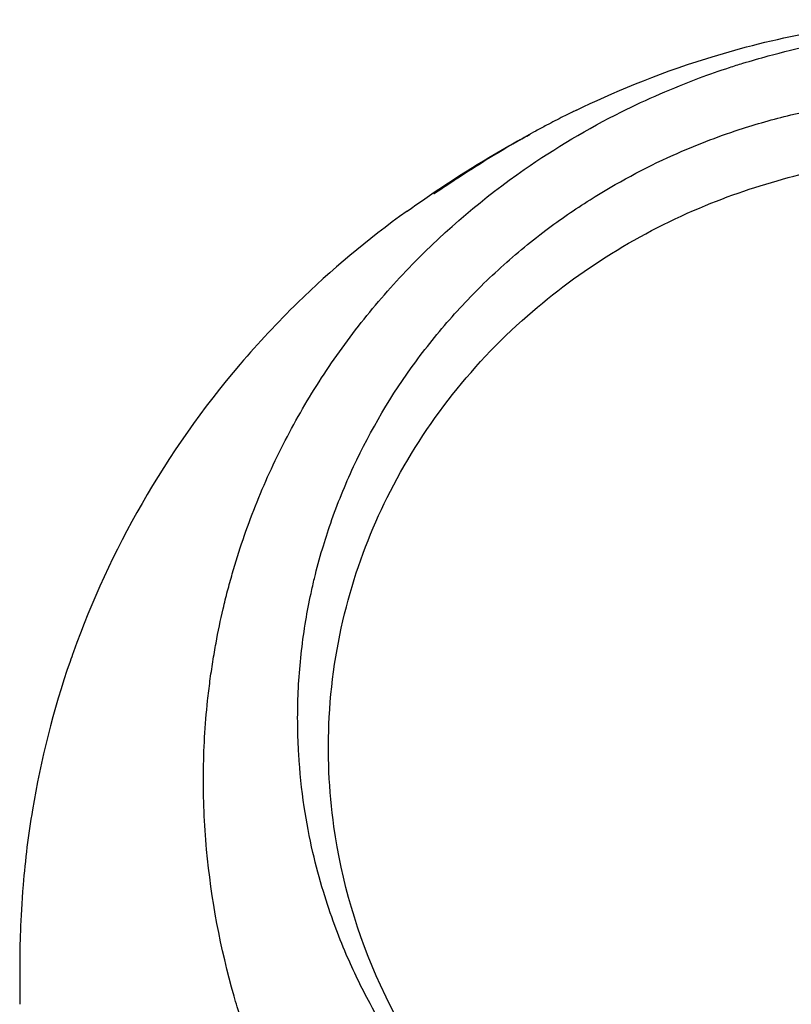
# Model space of a CAD drawing. Header units: millimetres. Extents: x 0 to 5219, y 0 to 2970.
# Tile 185 of 237: x 2747 to 2785, y 2237 to 2286. Entities that reach past the tile are written whole.
import ezdxf

# ---------------------------------------------------------------- set-up
doc = ezdxf.new("R2010")
doc.units = ezdxf.units.MM
doc.header["$LTSCALE"] = 0.2

# ---------------------------------------------------------------- blocks, each defined once
blk = doc.blocks.new('A$C04a8e599')
for p, q in [((-25.577, 1536.365), (-25.577, 1536.362)), ((-25.536, 1536.386), (-25.537, 1536.408))]:
    blk.add_line(p, q)
for points, knots in [([(-18.505, 1540.514), (-16.729, 1541.37), (-14.653, 1542.26), (-10.609, 1543.527), (-9.025, 1543.949), (-6.269, 1544.477), (-5.238, 1544.641), (-3.504, 1544.833), (-2.866, 1544.89), (-1.494, 1544.972), (-0.741, 1544.997), (0.006, 1544.997)], [0, 0, 0, 0, 1.326712, 1.326712, 2.054022, 2.054022, 2.446975, 2.446975, 2.658099, 2.658099, 2.882343, 2.882343, 2.882343, 2.882343]), ([(-24.065, 1477.464), (-26.106, 1479.481), (-27.952, 1481.673), (-29.837, 1484.399), (-30.073, 1484.751), (-30.42, 1485.286), (-30.54, 1485.475), (-31.26, 1486.624), (-31.751, 1487.501), (-32.527, 1489.014), (-32.815, 1489.599), (-33.22, 1490.462), (-33.359, 1490.766), (-33.528, 1491.15), (-33.563, 1491.232), (-33.736, 1491.633), (-33.875, 1491.965), (-34.321, 1493.07), (-34.611, 1493.849), (-34.947, 1494.84), (-35.014, 1495.044), (-35.166, 1495.517), (-35.25, 1495.787), (-35.383, 1496.233), (-35.434, 1496.409), (-36.161, 1498.963), (-36.621, 1501.398), (-36.904, 1504.486), (-36.946, 1505.117), (-36.999, 1506.366), (-37.009, 1506.982), (-36.995, 1508.815), (-36.927, 1510.027), (-36.763, 1511.561), (-36.724, 1511.884), (-36.639, 1512.519), (-36.592, 1512.844), (-36.515, 1513.325), (-36.489, 1513.484), (-36.437, 1513.788), (-36.41, 1513.939), (-36.28, 1514.652), (-36.161, 1515.223), (-35.959, 1516.086), (-35.886, 1516.38), (-35.735, 1516.958), (-35.657, 1517.244), (-35.411, 1518.101), (-35.233, 1518.666), (-34.66, 1520.345), (-34.22, 1521.45), (-33.235, 1523.611), (-32.688, 1524.669), (-31.484, 1526.739), (-30.832, 1527.744), (-29.779, 1529.202), (-29.416, 1529.682), (-28.665, 1530.621), (-28.279, 1531.081), (-27.483, 1531.984), (-27.072, 1532.428), (-24.96, 1534.599), (-23.102, 1536.174), (-19.561, 1538.634), (-17.948, 1539.589), (-15.016, 1541.055), (-13.725, 1541.615), (-11.912, 1542.29), (-11.413, 1542.464), (-10.691, 1542.7), (-10.47, 1542.769), (-9.834, 1542.965), (-9.413, 1543.086), (-8.267, 1543.397), (-7.528, 1543.575), (-6.226, 1543.847), (-5.665, 1543.951), (-4.892, 1544.075), (-4.68, 1544.107), (-3.726, 1544.242), (-2.981, 1544.323), (-1.487, 1544.432), (-0.738, 1544.46), (0.012, 1544.46)], [0.000001, 0.000001, 0.000001, 0.000001, 0.87198, 0.87198, 0.998176, 0.998176, 1.064575, 1.064575, 1.41457, 1.41457, 1.596219, 1.596219, 1.693857, 1.693857, 1.719166, 1.719166, 1.837725, 1.837725, 2.111396, 2.111396, 2.182409, 2.182409, 2.276499, 2.276499, 2.337341, 2.337341, 3.162147, 3.162147, 3.373842, 3.373842, 3.579811, 3.579811, 3.984502, 3.984502, 4.09507, 4.09507, 4.202311, 4.202311, 4.255972, 4.255972, 4.304596, 4.304596, 4.486711, 4.486711, 4.581165, 4.581165, 4.673894, 4.673894, 4.859509, 4.859509, 5.231419, 5.231419, 5.60592, 5.60592, 5.979077, 5.979077, 6.165933, 6.165933, 6.351964, 6.351964, 6.539189, 6.539189, 7.288579, 7.288579, 7.860772, 7.860772, 8.290537, 8.290537, 8.451715, 8.451715, 8.522248, 8.522248, 8.654959, 8.654959, 8.889881, 8.889881, 9.06617, 9.06617, 9.132077, 9.132077, 9.362293, 9.362293, 9.592797, 9.592797, 9.592797, 9.592797]), ([(-23.946, 1489.596), (-24.213, 1489.878), (-24.475, 1490.168), (-24.979, 1490.743), (-25.228, 1491.037), (-25.633, 1491.534), (-25.794, 1491.735), (-26.581, 1492.748), (-27.171, 1493.586), (-28.079, 1495.029), (-28.421, 1495.617), (-29.171, 1497.009), (-29.566, 1497.827), (-30.125, 1499.132), (-30.316, 1499.611), (-30.698, 1500.647), (-30.886, 1501.204), (-31.251, 1502.411), (-31.424, 1503.06), (-31.748, 1504.461), (-31.891, 1505.215), (-32.135, 1506.837), (-32.226, 1507.708), (-32.293, 1508.807), (-32.304, 1509.032), (-32.331, 1509.752), (-32.337, 1510.251), (-32.324, 1511.244), (-32.305, 1511.738), (-32.242, 1512.732), (-32.197, 1513.23), (-32.083, 1514.213), (-32.013, 1514.709), (-31.858, 1515.631), (-31.77, 1516.099), (-31.618, 1516.802), (-31.56, 1517.054), (-31.381, 1517.791), (-31.252, 1518.269), (-30.98, 1519.182), (-30.843, 1519.608), (-30.529, 1520.514), (-30.351, 1520.987), (-29.973, 1521.92), (-29.773, 1522.38), (-28.713, 1524.659), (-27.681, 1526.4), (-26.178, 1528.446), (-25.866, 1528.85), (-25.223, 1529.641), (-24.891, 1530.029), (-23.869, 1531.167), (-23.15, 1531.893), (-21.638, 1533.278), (-20.846, 1533.937), (-19.314, 1535.091), (-18.584, 1535.595), (-16.518, 1536.9), (-15.143, 1537.638), (-12.645, 1538.759), (-11.549, 1539.183), (-9.592, 1539.823), (-8.742, 1540.065), (-7.238, 1540.429), (-6.589, 1540.567), (-5.69, 1540.729), (-5.444, 1540.77), (-4.337, 1540.945), (-3.473, 1541.047), (-1.733, 1541.183), (-0.861, 1541.218), (0.011, 1541.217)], [0.000001, 0.000001, 0.000001, 0.000001, 0.11946, 0.11946, 0.241052, 0.241052, 0.321692, 0.321692, 0.643653, 0.643653, 0.858623, 0.858623, 1.144694, 1.144694, 1.308122, 1.308122, 1.494874, 1.494874, 1.708069, 1.708069, 1.951832, 1.951832, 2.230695, 2.230695, 2.303189, 2.303189, 2.46479, 2.46479, 2.625297, 2.625297, 2.787922, 2.787922, 2.946664, 2.946664, 3.08253, 3.08253, 3.156368, 3.156368, 3.305764, 3.305764, 3.43529, 3.43529, 3.579096, 3.579096, 3.721833, 3.721833, 4.292184, 4.292184, 4.435257, 4.435257, 4.578157, 4.578157, 4.862917, 4.862917, 5.148905, 5.148905, 5.393875, 5.393875, 5.822939, 5.822939, 6.144758, 6.144758, 6.385994, 6.385994, 6.566823, 6.566823, 6.63475, 6.63475, 6.873456, 6.873456, 7.112007, 7.112007, 7.112007, 7.112007]), ([(-18.505, 1540.514), (-18.548, 1540.493), (-18.596, 1540.47), (-18.784, 1540.378), (-18.954, 1540.295), (-19.288, 1540.126), (-19.426, 1540.055), (-19.707, 1539.91), (-19.844, 1539.838), (-20.16, 1539.67), (-20.338, 1539.575), (-20.828, 1539.307), (-21.135, 1539.134), (-21.881, 1538.706), (-22.339, 1538.434), (-23.308, 1537.839), (-23.796, 1537.528), (-24.618, 1536.993), (-24.951, 1536.771), (-25.461, 1536.432), (-25.598, 1536.343), (-25.577, 1536.365)], [-1.388001, -1.388001, -1.388001, -1.388001, -1.342627, -1.342627, -1.229751, -1.229751, -1.162071, -1.162071, -1.103238, -1.103238, -1.031704, -1.031704, -0.907622, -0.907622, -0.714138, -0.714138, -0.48257, -0.48257, -0.258591, -0.258591, -0.000001, -0.000001, -0.000001, -0.000001]), ([(-23.037, 1538.053), (-22.525, 1538.363), (-22.001, 1538.666), (-21.467, 1538.96), (-21.25, 1539.08), (-21.031, 1539.198), (-20.81, 1539.315)], [0.3729651, 0.3729651, 0.3729651, 0.3729651, 0.5977799, 0.5977799, 0.5977799, 0.6892933, 0.6892933, 0.6892933, 0.6892933]), ([(-23.702, 1490.117), (-24.989, 1491.609), (-26.745, 1493.903), (-29.376, 1499.641), (-30.152, 1502.286), (-30.787, 1506.795), (-30.862, 1508.615), (-30.545, 1514.512), (-29.442, 1518.18), (-26.207, 1524.706), (-23.844, 1527.763), (-18.339, 1532.603), (-15.349, 1534.449), (-10.681, 1536.371), (-9.214, 1536.857), (-6.392, 1537.577), (-5.041, 1537.834), (-2.486, 1538.157), (-1.233, 1538.247), (0.011, 1538.246)], [0.000001, 0.000001, 0.000001, 0.000001, 0.607771, 0.607771, 1.082512, 1.082512, 1.397802, 1.397802, 2.118274, 2.118274, 2.902051, 2.902051, 3.602042, 3.602042, 3.908849, 3.908849, 4.182215, 4.182215, 4.425038, 4.425038, 4.425038, 4.425038]), ([(-25.537, 1536.408), (-25.543, 1536.401), (-25.55, 1536.394), (-25.564, 1536.38), (-25.571, 1536.373), (-25.577, 1536.365)], [-0.1686475, -0.1686475, -0.1686475, -0.1686475, -0.0843243, -0.0843243, -0.000001, -0.000001, -0.000001, -0.000001]), ([(-25.537, 1536.408), (-25.526, 1536.419), (-25.516, 1536.429), (-25.505, 1536.442), (-25.5, 1536.448), (-25.5, 1536.45)], [-0.2324123, -0.2324123, -0.2324123, -0.2324123, -0.1008984, -0.1008984, -0.0000209, -0.0000209, -0.0000209, -0.0000209]), ([(-26.91, 1535.5), (-28.878, 1534.097), (-30.683, 1532.576), (-33.336, 1529.988), (-34.288, 1528.967), (-38.934, 1523.524), (-41.661, 1518.653), (-43.51, 1513.49), (-43.564, 1513.337), (-44.457, 1510.755), (-45.075, 1508.299), (-45.692, 1504.589), (-45.846, 1503.348), (-46.096, 1500.361), (-46.112, 1499.026), (-46.115, 1498.346)], [2.090094, 2.090094, 2.090094, 2.090094, 2.67129, 2.67129, 3.030313, 3.030313, 4.543873, 4.543873, 4.592411, 4.592411, 5.347172, 5.347172, 5.723633, 5.723633, 6.247668, 6.247668, 6.247668, 6.247668]), ([(-46.115, 1498.346), (-46.115, 1498.29), (-46.116, 1498.203), (-46.117, 1497.988), (-46.117, 1497.897), (-46.118, 1497.622), (-46.118, 1497.44), (-46.119, 1497.08), (-46.119, 1496.884), (-46.119, 1496.626), (-46.119, 1496.536), (-46.119, 1496.321), (-46.119, 1496.208), (-46.119, 1496.18)], [0.0012617, 0.0012617, 0.0012617, 0.0012617, 0.0227877, 0.0227877, 0.0388309, 0.0388309, 0.0709865, 0.0709865, 0.1023123, 0.1023123, 0.1191004, 0.1191004, 0.1425667, 0.1425667, 0.1425667, 0.1425667])]:
    blk.add_open_spline(points, degree=3, knots=knots)
for points in [[(-26.909, 1535.501), (-25.757, 1536.323), (-24.494, 1537.171), (-23.037, 1538.053)], [(-25.5, 1536.45), (-24.708, 1537.003), (-23.887, 1537.538), (-23.037, 1538.053)], [(-25.5, 1536.45), (-25.5, 1536.449), (-25.5, 1536.434), (-25.5, 1536.408)]]:
    blk.add_open_spline(points, degree=3)

msp = doc.modelspace()

# ---------------------------------------------------------------- block references
msp.add_blockref('A$C04a8e599', (2793.105, 740.896))

doc.saveas('drawing.dxf')
